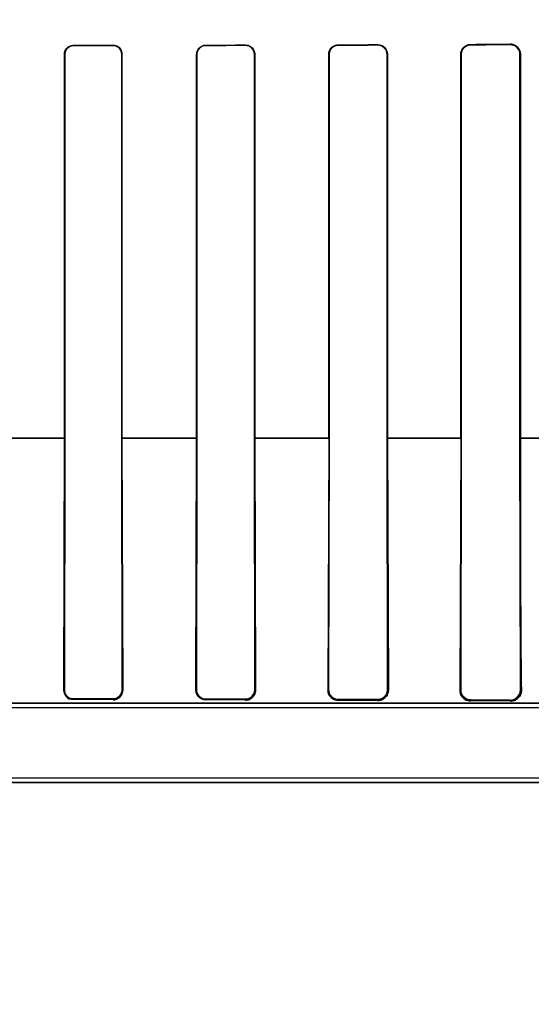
# Model space of a CAD drawing. Header units: millimetres. Extents: x 0 to 297, y 0 to 210.
# Tile 122 of 256: x 56.538 to 56.673, y 157.012 to 157.272. Entities that reach past the tile are written whole.
import ezdxf

# ---------------------------------------------------------------- set-up
doc = ezdxf.new("R2010")
doc.units = ezdxf.units.MM
doc.header["$LTSCALE"] = 16.335
doc.layers.get('0').update_dxf_attribs({"linetype": 'CONTINUOUS'})
for name, color, linetype in [('AXES_REF', 7, 'CONTINUOUS'), ('INTFCLR_1', 7, 'CONTINUOUS'), ('INTFCLR_72935', 7, 'CONTINUOUS')]:
    doc.layers.add(name, color=color, linetype=linetype)

msp = doc.modelspace()

# ---------------------------------------------------------------- linework, layer by layer
at = {"color": 7, "linetype": 'Continuous'}
for radius in [6.787079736, 6.7865, 6.743039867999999]:
    msp.add_circle((57.4637311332, 154.7114782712), radius, dxfattribs=at)
for radius, start, end in [(6.72, 278.2771290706, 261.7228709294), (6.874, 143.2753922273, 36.7246077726)]:
    msp.add_arc((57.4637311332, 154.7114782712), radius, start, end, dxfattribs=at)
at = {"layer": 'AXES_REF', "color": 9, "linetype": 'Continuous'}
for radius in [6.191158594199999, 4.150003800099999]:
    msp.add_circle((57.4637311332, 154.7114782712), radius, dxfattribs=at)
at = {"layer": 'AXES_REF', "color": 7, "linetype": 'Continuous'}
msp.add_arc((57.4637311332, 154.7114782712), 6.874, 143.2753924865, 270, dxfattribs=at)
at = {"layer": 'INTFCLR_1', "color": 9, "linetype": 'Continuous'}
for p, q in [((56.5517854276, 157.2653100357), (56.5517854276, 157.2652298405)), ((56.5622854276, 157.2652462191), (56.5622854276, 157.2653275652)), ((56.5867854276, 157.2653743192), (56.5867854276, 157.2652897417)), ((56.5972854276, 157.2653108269), (56.5972854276, 157.2653970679)), ((56.6217854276, 157.2654572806), (56.6217854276, 157.2653663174)), ((56.6322854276, 157.2653930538), (56.6322854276, 157.2654864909)), ((56.6567854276, 157.2655640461), (56.6567854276, 157.2654633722)), ((56.6672854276, 157.2654973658), (56.6672854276, 157.2656019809)), ((56.5495272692, 157.2629683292), (56.5494474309, 157.2629683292)), ((56.5646488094, 157.2629683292), (56.5645670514, 157.2629683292)), ((56.5844684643, 157.2629683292), (56.5843844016, 157.2629683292)), ((56.5997196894, 157.2629683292), (56.5996328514, 157.2629683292)), ((56.61939327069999, 157.2629683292), (56.6193030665, 157.2629683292)), ((56.6348109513, 157.2629683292), (56.63471661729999, 157.2629683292)), ((56.6542980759, 157.2629683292), (56.6541985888, 157.2629683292)), ((56.6699291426, 157.2629683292), (56.6698230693, 157.2629683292)), ((56.5495284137, 157.1614668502), (56.5295162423, 157.1614668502)), ((56.5844718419, 157.1614668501), (56.56457018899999, 157.1614668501)), ((56.6193927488, 157.1614668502), (56.5996341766, 157.1614668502)), ((56.6542988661, 157.1614668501), (56.6347166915, 157.1614668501)), ((56.6891757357, 157.1614668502), (56.6698231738, 157.1614668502)), ((56.5492605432, 157.0949683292), (56.5494172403, 157.0949683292)), ((56.5646797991, 157.0949683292), (56.5648414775, 157.0949683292)), ((56.5841846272, 157.0949683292), (56.5843524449, 157.0949683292)), ((56.599752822, 157.0949683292), (56.5999282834, 157.0949683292)), ((56.6190833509, 157.0949683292), (56.61926849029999, 157.0949683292)), ((56.6348473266, 157.0949683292), (56.6350450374, 157.0949683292)), ((56.6539452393, 157.0949683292), (56.6541599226, 157.0949683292)), ((56.6699708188, 157.0949683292), (56.6702098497, 157.0949683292)), ((56.5272220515, 157.0914683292), (56.69462183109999, 157.0914683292)), ((56.5517854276, 157.0925860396), (56.5517854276, 157.0923966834)), ((56.5622854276, 157.09237415), (56.5622854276, 157.0925677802)), ((56.5867854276, 157.0925189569), (56.5867854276, 157.0923128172)), ((56.5972854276, 157.0922822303), (56.5972854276, 157.0924951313)), ((56.6217854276, 157.092431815), (56.6217854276, 157.092198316)), ((56.6322854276, 157.0921556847), (56.6322854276, 157.09240095)), ((56.6567854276, 157.09231843), (56.6567854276, 157.0920335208)), ((56.6672854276, 157.0919666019), (56.6672854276, 157.0922777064)), ((56.1044496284, 157.0704683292), (56.6946212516, 157.0704683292))]:
    msp.add_line(p, q, dxfattribs=at)
at = {"layer": 'INTFCLR_1', "color": 6, "linetype": 'Continuous'}
for p, q in [((56.5494474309, 157.1614683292), (56.5494474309, 157.2629683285)), ((56.5495272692, 157.1614683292), (56.5495272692, 157.262968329)), ((56.5645670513, 157.262968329), (56.5645670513, 157.1614683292)), ((56.5646488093, 157.2629683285), (56.5646488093, 157.1614683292)), ((56.5843844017, 157.1614683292), (56.5843844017, 157.2629683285)), ((56.5844684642, 157.1614683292), (56.5844684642, 157.262968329)), ((56.5996328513, 157.262968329), (56.5996328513, 157.1614683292)), ((56.5997196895, 157.2629683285), (56.5997196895, 157.1614683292)), ((56.6193030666, 157.1614683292), (56.6193030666, 157.2629683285)), ((56.6193932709, 157.1614683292), (56.6193932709, 157.262968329)), ((56.6347166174, 157.262968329), (56.6347166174, 157.1614683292)), ((56.6348109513, 157.2629683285), (56.6348109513, 157.1614683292)), ((56.6541985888, 157.1614683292), (56.6541985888, 157.2629683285)), ((56.654298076, 157.1614683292), (56.654298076, 157.262968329)), ((56.6698230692, 157.262968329), (56.6698230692, 157.1614683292)), ((56.6699291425, 157.2629683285), (56.6699291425, 157.1614683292)), ((56.5492605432, 157.0949683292), (56.5494474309, 157.1614683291)), ((56.5494172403, 157.0949683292), (56.5495272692, 157.1614683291)), ((56.5645670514, 157.1614683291), (56.5646797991, 157.0949683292)), ((56.5646488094, 157.1614683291), (56.5648414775, 157.0949683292)), ((56.5841846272, 157.0949683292), (56.5843844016, 157.1614683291)), ((56.5843524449, 157.0949683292), (56.5844684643, 157.1614683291)), ((56.5996328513, 157.1614683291), (56.599752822, 157.0949683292)), ((56.5997196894, 157.1614683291), (56.5999282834, 157.0949683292)), ((56.6193030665, 157.1614683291), (56.6190833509, 157.0949683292)), ((56.61926849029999, 157.0949683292), (56.61939327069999, 157.1614683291)), ((56.63471661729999, 157.1614683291), (56.6348473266, 157.0949683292)), ((56.6348109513, 157.1614683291), (56.6350450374, 157.0949683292)), ((56.6541985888, 157.1614683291), (56.6539452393, 157.0949683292)), ((56.6541599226, 157.0949683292), (56.6542980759, 157.1614683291)), ((56.6698230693, 157.1614683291), (56.6699708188, 157.0949683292)), ((56.5622854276, 157.0925677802), (56.5517854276, 157.0925860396)), ((56.5622854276, 157.09237415), (56.5517854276, 157.0923966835)), ((56.5972854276, 157.0924951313), (56.5867854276, 157.0925189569)), ((56.5972854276, 157.0922822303), (56.5867854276, 157.0923128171)), ((56.6322854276, 157.09240095), (56.6217854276, 157.092431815)), ((56.6322854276, 157.0921556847), (56.6217854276, 157.092198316)), ((56.6672854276, 157.0922777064), (56.6567854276, 157.09231843)), ((56.6672854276, 157.0919666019), (56.6567854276, 157.0920335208)), ((56.7022854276, 157.0902340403), (56.5272219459, 157.0902340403)), ((56.104449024, 157.0717026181), (56.69462183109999, 157.0717026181))]:
    msp.add_line(p, q, dxfattribs=at)
at = {"layer": 'INTFCLR_1', "color": 7, "linetype": 'Continuous'}
for points in [[(56.6681572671, 157.26545698), (56.668067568, 157.2654862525), (56.6679758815, 157.2655125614), (56.667882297, 157.2655357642), (56.6677869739, 157.2655557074), (56.66768995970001, 157.2655722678), (56.6675911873, 157.2655853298), (56.6674907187, 157.2655947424), (56.6673887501, 157.2656003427), (56.6672854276, 157.2656019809)], [(56.5841846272, 157.0949683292), (56.5841854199, 157.094861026), (56.5841905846, 157.0947541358), (56.5842000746, 157.094647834), (56.584213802, 157.0945425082), (56.5842317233, 157.0944381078), (56.5842539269, 157.0943341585), (56.5842804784, 157.0942306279), (56.5843113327, 157.0941279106), (56.5843464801, 157.0940261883)], [(56.5845141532, 157.0940843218), (56.5844791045, 157.0941818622), (56.584448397, 157.0942802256), (56.5844220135, 157.0943792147), (56.5843998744, 157.0944789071), (56.5843820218, 157.0945788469), (56.5843685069, 157.0946780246), (56.5843591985, 157.0947759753), (56.5843538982, 157.0948727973), (56.5843524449, 157.0949683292)], [(56.6349272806, 157.0941235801), (56.634954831, 157.0942214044), (56.6349784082, 157.0943184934), (56.6349981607, 157.094414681), (56.6350142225, 157.094509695), (56.6350267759, 157.0946035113), (56.6350360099, 157.0946963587), (56.6350420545, 157.0947882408), (56.6350450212, 157.0948789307), (56.6350450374, 157.0949683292)]]:
    msp.add_lwpolyline(points, dxfattribs=at)
at = {"layer": 'INTFCLR_1', "color": 6, "linetype": 'Continuous'}
msp.add_arc((56.6672959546, 157.0949525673), 0.0026748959, 269.7745119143, 0.337616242, dxfattribs=at)
for major_axis, ratio, start_param, end_param in [((0.3650864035, 0), 0.0034906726, -1.140627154, -1.1087454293), ((0.3860864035, 0), 0.0034906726, -1.165444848, -1.1356558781), ((0.3650864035, 0), 0.0034906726, -1.0322457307, -0.9983944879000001), ((0.3860864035, 0), 0.0034906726, -1.0644388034, -1.0330623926), ((0.3650864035, 0), 0.0034906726, -0.9162996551, -0.8795209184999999), ((0.3860864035, 0), 0.0034906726, -0.9573995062, -0.9237350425), ((0.3650864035, 0), 0.0034906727, -0.7888979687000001, -0.7475038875), ((0.3860864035, 0), 0.0034906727, -0.8415583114, -0.8044638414)]:
    msp.add_ellipse((56.3995354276, 157.2664683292), major_axis=major_axis, ratio=ratio, start_param=start_param, end_param=end_param, dxfattribs=at)
for points, knots in [([(56.5494474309, 157.2629683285), (56.5494474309, 157.2634841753), (56.5498553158, 157.2647119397), (56.5511094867, 157.2653089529), (56.5517854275, 157.2653100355)], [0, 0, 0, 0, 0.4328341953, 1, 1, 1, 1]), ([(56.5495272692, 157.262968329), (56.5495272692, 157.2634685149), (56.5499233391, 157.2646547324), (56.5511344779, 157.2652288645), (56.5517854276, 157.2652298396)], [0, 0, 0, 0, 0.4345148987, 1, 1, 1, 1]), ([(56.5622854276, 157.2653275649), (56.5628480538, 157.2653285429), (56.5640970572, 157.2648721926), (56.5646488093, 157.2636103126), (56.5646488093, 157.2629683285)], [0, 0, 0, 0, 0.4670610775, 1, 1, 1, 1]), ([(56.5622854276, 157.2652462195), (56.5627450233, 157.2652469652), (56.56393331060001, 157.2648962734), (56.5645670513, 157.2636678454), (56.5645670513, 157.262968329)], [0, 0, 0, 0, 0.3965069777, 1, 1, 1, 1]), ([(56.5843844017, 157.2629683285), (56.5843844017, 157.2634873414), (56.5847917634, 157.2647460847), (56.5860808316, 157.2653728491), (56.5867854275, 157.2653743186)], [0, 0, 0, 0, 0.4241651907, 1, 1, 1, 1]), ([(56.5844684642, 157.262968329), (56.5844684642, 157.2634724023), (56.5848650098, 157.2646877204), (56.5861086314, 157.2652884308), (56.58678542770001, 157.265289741)], [0, 0, 0, 0, 0.4268657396, 1, 1, 1, 1]), ([(56.5972854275, 157.2653970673), (56.5977366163, 157.2653980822), (56.5989954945, 157.2650641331), (56.5997196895, 157.2637504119), (56.5997196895, 157.2629683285)], [0, 0, 0, 0, 0.3658474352, 1, 1, 1, 1]), ([(56.5972854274, 157.2653108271), (56.597852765, 157.2653120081), (56.5990949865, 157.2648493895), (56.5996328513, 157.2635974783), (56.5996328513, 157.262968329)], [0, 0, 0, 0, 0.4741700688, 1, 1, 1, 1]), ([(56.6193030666, 157.2629683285), (56.6193030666, 157.2634903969), (56.6197088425, 157.2647888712), (56.6210429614, 157.2654552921), (56.6217854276, 157.2654572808)], [0, 0, 0, 0, 0.4128533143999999, 1, 1, 1, 1]), ([(56.6193932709, 157.262968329), (56.6193932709, 157.263476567), (56.6197897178, 157.2647288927), (56.621074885, 157.2653645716), (56.6217854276, 157.2653663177)], [0, 0, 0, 0, 0.4170045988, 1, 1, 1, 1]), ([(56.6322854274, 157.2654864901), (56.6327712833, 157.2654878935), (56.6340814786, 157.2651245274), (56.6348109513, 157.2637631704), (56.6348109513, 157.2629683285)], [0, 0, 0, 0, 0.3793691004, 1, 1, 1, 1]), ([(56.6322854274, 157.2653930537), (56.63274615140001, 157.2653942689), (56.63400578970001, 157.2650511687), (56.6347166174, 157.263740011), (56.6347166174, 157.262968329)], [0, 0, 0, 0, 0.3738418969, 1, 1, 1, 1]), ([(56.6541985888, 157.2629683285), (56.6541985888, 157.2634863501), (56.6545928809, 157.2648349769), (56.6559867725, 157.2655612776), (56.6567854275, 157.265564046)], [0, 0, 0, 0, 0.3934297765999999, 1, 1, 1, 1]), ([(56.654298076, 157.262968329), (56.654298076, 157.2634779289), (56.65469053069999, 157.2647762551), (56.6560285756, 157.2654610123), (56.65678542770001, 157.265463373)], [0, 0, 0, 0, 0.4023827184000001, 1, 1, 1, 1]), ([(56.6672854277, 157.2654973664), (56.66779266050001, 157.2654990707), (56.6691132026, 157.2651146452), (56.6698230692, 157.2637490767), (56.6698230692, 157.262968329)], [0, 0, 0, 0, 0.3938216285, 1, 1, 1, 1]), ([(56.6699291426, 157.1614683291), (56.6699291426, 157.1600705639), (56.66992958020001, 157.1572748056), (56.6699315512, 157.1530845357), (56.669934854, 157.1489025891), (56.6699395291, 157.1447307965), (56.6699456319, 157.1405687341), (56.6699532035, 157.1364379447), (56.6699623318, 157.132338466), (56.6699729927, 157.1283235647), (56.6699853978, 157.1243555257), (56.6699995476, 157.1204838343), (56.67001574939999, 157.1166858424), (56.6700340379, 157.1130112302), (56.67005471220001, 157.1094676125), (56.6700780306, 157.1060869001), (56.67010430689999, 157.1029060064), (56.670133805, 157.0999819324), (56.6701671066, 157.0973611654), (56.6701942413, 157.0957285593), (56.6702098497, 157.0949683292)], [0, 0, 0, 0, 0.0630559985, 0.1261222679, 0.1890315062, 0.2517120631, 0.3143203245, 0.3767906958, 0.438060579, 0.4992564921, 0.5579115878, 0.6170676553, 0.6739174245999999, 0.7292481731, 0.7828388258, 0.8337798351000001, 0.8817624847, 0.9263401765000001, 0.9656972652, 1, 1, 1, 1]), ([(56.5517854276, 157.0925860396), (56.55132411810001, 157.0925868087), (56.5500907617, 157.0929382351), (56.5494141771, 157.0942231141), (56.5494172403, 157.0949683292)], [0, 0, 0, 0, 0.3823440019, 1, 1, 1, 1]), ([(56.5646797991, 157.0949683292), (56.56468181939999, 157.0944898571), (56.56432084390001, 157.0932393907), (56.5630261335, 157.0925664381), (56.5622854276, 157.0925677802)], [0, 0, 0, 0, 0.3924563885, 1, 1, 1, 1]), ([(56.599752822, 157.0949683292), (56.5997549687, 157.0944937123), (56.5994020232, 157.0932092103), (56.5980657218, 157.0924932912), (56.5972854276, 157.0924951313)], [0, 0, 0, 0, 0.3782093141, 1, 1, 1, 1]), ([(56.6217854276, 157.092431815), (56.6212437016, 157.0924333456), (56.61992129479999, 157.0928617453), (56.6192649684, 157.0942233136), (56.61926849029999, 157.0949683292)], [0, 0, 0, 0, 0.4210042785, 1, 1, 1, 1]), ([(56.6348473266, 157.0949683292), (56.6348497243, 157.0944870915), (56.6344952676, 157.0931558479), (56.6331062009, 157.0923984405), (56.6322854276, 157.09240095)], [0, 0, 0, 0, 0.3696128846, 1, 1, 1, 1]), ([(56.6539452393, 157.0949683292), (56.6539357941, 157.0944354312), (56.6542115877, 157.0934126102), (56.6553053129, 157.0923172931), (56.6562850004, 157.0920364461), (56.6567854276, 157.0920335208)], [0, 0, 0, 0, 0.3563260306, 0.6654326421, 1, 1, 1, 1]), ([(56.6567854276, 157.09231843), (56.65628085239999, 157.0923203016), (56.65491387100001, 157.0927054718), (56.6541554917, 157.0941337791), (56.6541599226, 157.0949683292)], [0, 0, 0, 0, 0.3767928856, 1, 1, 1, 1])]:
    msp.add_open_spline(points, degree=3, knots=knots, dxfattribs=at)
at = {"layer": 'INTFCLR_1', "color": 7, "linetype": 'Continuous'}
for points, knots in [([(56.6672854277, 157.2656019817), (56.6678244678, 157.2655984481), (56.6692007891, 157.2651973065), (56.6699347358, 157.263771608), (56.6699291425, 157.2629683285)], [0, 0, 0, 0, 0.4015729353, 1, 1, 1, 1]), ([(56.6699291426, 157.2629683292), (56.6699291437, 157.2634406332), (56.6696353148, 157.2645280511), (56.6687204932, 157.2652619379), (56.6681572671, 157.26545698)], [0, 0, 0, 0, 0.4420893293, 1, 1, 1, 1]), ([(56.5517854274, 157.0923966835), (56.5513301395, 157.0924000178), (56.5500107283, 157.0927400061), (56.5492672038, 157.0941318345), (56.5492605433, 157.0949683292)], [0, 0, 0, 0, 0.3524482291, 1, 1, 1, 1]), ([(56.56484147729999, 157.0949683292), (56.56484314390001, 157.0945160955), (56.5645361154, 157.0931838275), (56.5631380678, 157.0923747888), (56.5622854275, 157.09237415)], [0, 0, 0, 0, 0.3465741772, 1, 1, 1, 1]), ([(56.5867854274, 157.0923128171), (56.5863234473, 157.0923171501), (56.584964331, 157.0926613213), (56.58419261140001, 157.0940987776), (56.5841846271, 157.0949683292)], [0, 0, 0, 0, 0.3469543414, 1, 1, 1, 1]), ([(56.5867862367, 157.0925192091), (56.5863092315, 157.0925193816), (56.58504115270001, 157.0928847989), (56.5843496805, 157.0942049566), (56.5843535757, 157.0949680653)], [0, 0, 0, 0, 0.3846432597, 1, 1, 1, 1]), ([(56.5867854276, 157.0925189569), (56.5863086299, 157.0925199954), (56.5853241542, 157.0928182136), (56.5846881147, 157.0936306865), (56.5845141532, 157.0940843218)], [0, 0, 0, 0, 0.4953001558, 1, 1, 1, 1]), ([(56.5999282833, 157.0949683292), (56.5999308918, 157.0945151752), (56.5997036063, 157.0935809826), (56.5987003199, 157.0925407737), (56.5977529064, 157.0922826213), (56.5972854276, 157.0922822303)], [0, 0, 0, 0, 0.3279683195, 0.6616696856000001, 1, 1, 1, 1]), ([(56.6217854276, 157.092198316), (56.6213150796, 157.0922040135), (56.6203392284, 157.0924684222), (56.61930438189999, 157.0935445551), (56.6190881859, 157.0945113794), (56.6190833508, 157.0949683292)], [0, 0, 0, 0, 0.3317965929, 0.6776604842, 1, 1, 1, 1]), ([(56.6350450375, 157.0949683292), (56.6350490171, 157.0945012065), (56.63482310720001, 157.0935538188), (56.633804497, 157.0924482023), (56.632803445, 157.0921558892), (56.6322854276, 157.0921556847)], [0, 0, 0, 0, 0.3232704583, 0.6415210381, 1, 1, 1, 1]), ([(56.6702098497, 157.0949683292), (56.6702167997, 157.0944712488), (56.6699849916, 157.0934876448), (56.6689293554, 157.0922994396), (56.667861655, 157.0919641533), (56.6672854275, 157.0919666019)], [0, 0, 0, 0, 0.3234063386, 0.6251328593, 1, 1, 1, 1])]:
    msp.add_open_spline(points, degree=3, knots=knots, dxfattribs=at)
for points in [[(56.5492605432, 157.0949683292), (56.5492534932, 157.0943996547), (56.5494593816, 157.0937994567), (56.5498131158, 157.0933541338)], [(56.5498131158, 157.0933541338), (56.5500908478, 157.0930046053), (56.55044690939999, 157.0925633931), (56.5508933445, 157.0925623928)], [(56.56439138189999, 157.0934842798), (56.5646837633, 157.0939105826), (56.5648479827, 157.0944514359), (56.5648414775, 157.0949683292)], [(56.5994694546, 157.0934397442), (56.5997683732, 157.0938798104), (56.5999356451, 157.0944363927), (56.5999282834, 157.0949683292)], [(56.6190833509, 157.0949683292), (56.61907514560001, 157.0944239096), (56.6191341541, 157.0937558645), (56.6195483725, 157.0934024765)], [(56.6696733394, 157.0932109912), (56.6699395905, 157.0935899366), (56.6701921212, 157.0940406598), (56.6701825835, 157.0945036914)], [(56.5622854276, 157.09237415), (56.5627508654, 157.0923731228), (56.5633652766, 157.0923719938), (56.5636285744, 157.0927558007)], [(56.5972854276, 157.0922822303), (56.59776005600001, 157.0922807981), (56.5983899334, 157.0922732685), (56.5986566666, 157.0926658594)], [(56.6200436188, 157.092846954), (56.6203926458, 157.0925492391), (56.6208239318, 157.0922498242), (56.6212826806, 157.0922479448)]]:
    msp.add_open_spline(points, degree=3, dxfattribs=at)
at = {"layer": 'INTFCLR_72935', "color": 9, "linetype": 'Continuous'}
for p, q in [((56.5517854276, 157.2652298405), (56.5517854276, 157.2653100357)), ((56.5622854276, 157.2653275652), (56.5622854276, 157.2652462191)), ((56.5867854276, 157.2652897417), (56.5867854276, 157.2653743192)), ((56.5972854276, 157.2653970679), (56.5972854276, 157.2653108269)), ((56.6217854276, 157.2653663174), (56.6217854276, 157.2654572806)), ((56.6322854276, 157.2654864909), (56.6322854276, 157.2653930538)), ((56.6567854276, 157.2654633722), (56.6567854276, 157.2655640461)), ((56.6672854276, 157.2656019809), (56.6672854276, 157.2654973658)), ((56.5494474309, 157.2629683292), (56.5495272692, 157.2629683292)), ((56.5645670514, 157.2629683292), (56.5646488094, 157.2629683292)), ((56.5843844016, 157.2629683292), (56.5844684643, 157.2629683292)), ((56.5996328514, 157.2629683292), (56.5997196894, 157.2629683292)), ((56.6193030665, 157.2629683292), (56.61939327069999, 157.2629683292)), ((56.63471661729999, 157.2629683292), (56.6348109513, 157.2629683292)), ((56.6541985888, 157.2629683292), (56.6542980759, 157.2629683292)), ((56.6698230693, 157.2629683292), (56.6699291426, 157.2629683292)), ((56.5295163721, 157.1614668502), (56.5495275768, 157.1614668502)), ((56.5645693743, 157.1614668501), (56.5844721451, 157.1614668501)), ((56.5996351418, 157.1614668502), (56.61939291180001, 157.1614668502)), ((56.6347163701, 157.1614668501), (56.6542988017, 157.1614668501)), ((56.6698235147, 157.1614668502), (56.6891758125, 157.1614668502)), ((56.5494172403, 157.0949683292), (56.5492605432, 157.0949683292)), ((56.5648414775, 157.0949683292), (56.5646797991, 157.0949683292)), ((56.5843524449, 157.0949683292), (56.5841846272, 157.0949683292)), ((56.5999282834, 157.0949683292), (56.599752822, 157.0949683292)), ((56.61926849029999, 157.0949683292), (56.6190833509, 157.0949683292)), ((56.6350450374, 157.0949683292), (56.6348473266, 157.0949683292)), ((56.6541599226, 157.0949683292), (56.6539452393, 157.0949683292)), ((56.6702098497, 157.0949683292), (56.6699708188, 157.0949683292)), ((56.69462183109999, 157.0914683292), (56.5272219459, 157.0914683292)), ((56.5517854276, 157.0923966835), (56.5517854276, 157.0925860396)), ((56.5622854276, 157.0925677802), (56.5622854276, 157.09237415)), ((56.5867854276, 157.0923128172), (56.5867854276, 157.0925189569)), ((56.5972854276, 157.0924951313), (56.5972854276, 157.0922822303)), ((56.6217854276, 157.092198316), (56.6217854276, 157.092431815)), ((56.6322854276, 157.09240095), (56.6322854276, 157.0921556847)), ((56.6567854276, 157.0920335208), (56.6567854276, 157.09231843)), ((56.6672854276, 157.0922777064), (56.6672854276, 157.0919666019)), ((56.6946212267, 157.0704683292), (56.1044496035, 157.0704683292))]:
    msp.add_line(p, q, dxfattribs=at)
at = {"layer": 'INTFCLR_72935', "color": 6, "linetype": 'Continuous'}
for p, q in [((56.549447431, 157.2629683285), (56.549447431, 157.1614683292)), ((56.549527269, 157.262968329), (56.549527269, 157.1614683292)), ((56.5645670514, 157.1614683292), (56.5645670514, 157.262968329)), ((56.5646488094, 157.1614683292), (56.5646488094, 157.2629683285)), ((56.5843844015, 157.2629683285), (56.5843844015, 157.1614683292)), ((56.5844684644, 157.262968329), (56.5844684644, 157.1614683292)), ((56.5996328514, 157.1614683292), (56.5996328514, 157.262968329)), ((56.5997196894, 157.1614683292), (56.5997196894, 157.2629683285)), ((56.6193030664, 157.2629683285), (56.6193030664, 157.1614683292)), ((56.61939327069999, 157.262968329), (56.61939327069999, 157.1614683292)), ((56.6347166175, 157.1614683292), (56.6347166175, 157.262968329)), ((56.63481095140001, 157.1614683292), (56.63481095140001, 157.2629683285)), ((56.6541985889, 157.2629683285), (56.6541985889, 157.1614683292)), ((56.6542980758, 157.262968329), (56.6542980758, 157.1614683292)), ((56.6698230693, 157.1614683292), (56.6698230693, 157.262968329)), ((56.6699291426, 157.1614683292), (56.6699291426, 157.2629683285)), ((56.5492605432, 157.0949683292), (56.5494474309, 157.1614683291)), ((56.5495272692, 157.1614683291), (56.5494172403, 157.0949683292)), ((56.5646797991, 157.0949683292), (56.5645670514, 157.1614683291)), ((56.5646488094, 157.1614683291), (56.5648414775, 157.0949683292)), ((56.5841846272, 157.0949683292), (56.5843844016, 157.1614683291)), ((56.5844684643, 157.1614683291), (56.5843524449, 157.0949683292)), ((56.599752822, 157.0949683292), (56.5996328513, 157.1614683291)), ((56.5997196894, 157.1614683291), (56.5999282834, 157.0949683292)), ((56.6193030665, 157.1614683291), (56.6190833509, 157.0949683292)), ((56.61939327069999, 157.1614683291), (56.61926849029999, 157.0949683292)), ((56.6348473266, 157.0949683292), (56.63471661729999, 157.1614683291)), ((56.6348109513, 157.1614683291), (56.6350450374, 157.0949683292)), ((56.6541985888, 157.1614683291), (56.6539452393, 157.0949683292)), ((56.6542980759, 157.1614683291), (56.6541599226, 157.0949683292)), ((56.6699708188, 157.0949683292), (56.6698230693, 157.1614683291)), ((56.5517854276, 157.0925860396), (56.5622854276, 157.0925677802)), ((56.5622854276, 157.09237415), (56.5517854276, 157.0923966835)), ((56.5867854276, 157.0925189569), (56.5972854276, 157.0924951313)), ((56.5972854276, 157.0922822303), (56.5867854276, 157.0923128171)), ((56.6217854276, 157.092431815), (56.6322854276, 157.09240095)), ((56.6322854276, 157.0921556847), (56.6217854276, 157.092198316)), ((56.6567854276, 157.09231843), (56.6672854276, 157.0922777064)), ((56.6672854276, 157.0919666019), (56.6567854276, 157.0920335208)), ((56.7022854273, 157.0902340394), (56.5239189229, 157.0902340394)), ((56.1044490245, 157.0717026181), (56.6946218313, 157.0717026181))]:
    msp.add_line(p, q, dxfattribs=at)
at = {"layer": 'INTFCLR_72935', "color": 7, "linetype": 'Continuous'}
for points in [[(56.5844633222, 157.0937566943), (56.58441024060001, 157.0938690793), (56.58436076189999, 157.0939883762), (56.5843156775, 157.094114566), (56.5842754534, 157.0942489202), (56.584241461, 157.0943899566), (56.5842152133, 157.0945332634), (56.58419702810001, 157.0946770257), (56.5841867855, 157.0948221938), (56.5841846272, 157.0949683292)], [(56.5843524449, 157.0949683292), (56.584353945, 157.0948714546), (56.5843593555, 157.0947738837), (56.5843687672, 157.0946757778), (56.5843822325, 157.0945775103), (56.5843998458, 157.0944790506), (56.5844218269, 157.0943799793), (56.584448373, 157.0942803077), (56.5844795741, 157.0941804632), (56.5845155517, 157.094080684)], [(56.6350450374, 157.0949683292), (56.6350450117, 157.0948783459), (56.63504200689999, 157.0947872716), (56.6350359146, 157.0946952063), (56.63502665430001, 157.0946024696), (56.6350141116, 157.0945089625), (56.6349980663, 157.0944141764), (56.6349783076, 157.0943180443), (56.6349547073, 157.0942209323), (56.6349271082, 157.0941230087)]]:
    msp.add_lwpolyline(points, dxfattribs=at)
at = {"layer": 'INTFCLR_72935', "color": 6, "linetype": 'Continuous'}
for major_axis, ratio, start_param, end_param in [((0.3650864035, 0), 0.0034906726, -1.140627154, -1.1087454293), ((0.3860864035, 0), 0.0034906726, -1.165444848, -1.1356558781), ((0.3650864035, 0), 0.0034906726, -1.0322457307, -0.9983944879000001), ((0.3860864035, 0), 0.0034906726, -1.0644388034, -1.0330623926), ((0.3650864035, 0), 0.0034906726, -0.9162996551, -0.8795209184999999), ((0.3860864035, 0), 0.0034906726, -0.9573995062, -0.9237350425), ((0.3650864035, 0), 0.0034906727, -0.7888979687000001, -0.7475038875), ((0.3860864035, 0), 0.0034906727, -0.8415583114, -0.8044638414)]:
    msp.add_ellipse((56.3995354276, 157.2664683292), major_axis=major_axis, ratio=ratio, start_param=start_param, end_param=end_param, dxfattribs=at)
for points, knots in [([(56.549447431, 157.2629683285), (56.549447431, 157.2634886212), (56.5498596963, 157.2647175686), (56.5511136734, 157.2653089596), (56.5517854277, 157.2653100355)], [0, 0, 0, 0, 0.4364696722, 1, 1, 1, 1]), ([(56.5517854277, 157.2652298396), (56.5513249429, 157.2652291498), (56.5501473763, 157.2648737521), (56.549527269, 157.2636568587), (56.549527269, 157.262968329)], [0, 0, 0, 0, 0.4007652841, 1, 1, 1, 1]), ([(56.5645670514, 157.262968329), (56.5645670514, 157.263475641), (56.56416413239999, 157.2646736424), (56.56293993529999, 157.2652472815), (56.5622854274, 157.2652462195)], [0, 0, 0, 0, 0.4366525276, 1, 1, 1, 1]), ([(56.5646488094, 157.2629683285), (56.5646488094, 157.2634847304), (56.5642407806, 157.2647234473), (56.5629719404, 157.2653287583), (56.5622854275, 157.2653275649)], [0, 0, 0, 0, 0.4292917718, 1, 1, 1, 1]), ([(56.5843844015, 157.2629683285), (56.5843844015, 157.2634895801), (56.5847935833, 157.264749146), (56.5860828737, 157.2653728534), (56.5867854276, 157.2653743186)], [0, 0, 0, 0, 0.4259263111, 1, 1, 1, 1]), ([(56.5867854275, 157.265289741), (56.5863028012, 157.2652888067), (56.5850924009, 157.2649131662), (56.5844684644, 157.2636654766), (56.5844684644, 157.262968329)], [0, 0, 0, 0, 0.4090841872, 1, 1, 1, 1]), ([(56.5972854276, 157.2653970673), (56.5977498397, 157.2653981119), (56.5990119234, 157.265051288), (56.5997196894, 157.2637383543), (56.5997196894, 157.2629683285)], [0, 0, 0, 0, 0.3762139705, 1, 1, 1, 1]), ([(56.5996328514, 157.262968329), (56.5996328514, 157.2634779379), (56.5992314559, 157.2647077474), (56.5979703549, 157.2653122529), (56.5972854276, 157.2653108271)], [0, 0, 0, 0, 0.4266160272, 1, 1, 1, 1]), ([(56.6193030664, 157.2629683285), (56.6193030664, 157.2634888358), (56.6197064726, 157.264787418), (56.6210413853, 157.2654552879), (56.6217854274, 157.2654572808)], [0, 0, 0, 0, 0.4116139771, 1, 1, 1, 1]), ([(56.6217854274, 157.2653663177), (56.6213250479, 157.2653651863), (56.6200836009, 157.26501571), (56.61939327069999, 157.263723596), (56.61939327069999, 157.262968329)], [0, 0, 0, 0, 0.3787123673, 1, 1, 1, 1]), ([(56.6322854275, 157.2654864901), (56.6327820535, 157.2654879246), (56.6340947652, 157.2651137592), (56.63481095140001, 157.2637532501), (56.63481095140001, 157.2629683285)], [0, 0, 0, 0, 0.3875214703, 1, 1, 1, 1]), ([(56.6347166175, 157.262968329), (56.6347166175, 157.2634771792), (56.63432083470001, 157.2647466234), (56.6330124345, 157.2653949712), (56.6322854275, 157.2653930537)], [0, 0, 0, 0, 0.4117378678, 1, 1, 1, 1]), ([(56.6541985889, 157.2629683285), (56.6541985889, 157.2634838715), (56.654590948, 157.2648316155), (56.6559845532, 157.2655612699), (56.6567854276, 157.265564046)], [0, 0, 0, 0, 0.3916243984, 1, 1, 1, 1]), ([(56.6567854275, 157.265463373), (56.6562879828, 157.2654618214), (56.654992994, 157.2650787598), (56.6542980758, 157.2637366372), (56.6542980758, 157.262968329)], [0, 0, 0, 0, 0.3930041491, 1, 1, 1, 1]), ([(56.6699291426, 157.2629683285), (56.6699291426, 157.2634722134), (56.6695495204, 157.2648413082), (56.6681213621, 157.2656051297), (56.6672854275, 157.2656019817)], [0, 0, 0, 0, 0.3760825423, 1, 1, 1, 1]), ([(56.6698230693, 157.262968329), (56.6698230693, 157.2634738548), (56.6694363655, 157.2647929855), (56.66806782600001, 157.2654999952), (56.6672854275, 157.2654973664)], [0, 0, 0, 0, 0.3925107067, 1, 1, 1, 1]), ([(56.6699291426, 157.1614683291), (56.6699291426, 157.1600636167), (56.66992958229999, 157.1572561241), (56.6699315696, 157.1530503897), (56.6699349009, 157.148852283), (56.6699396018, 157.1446734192), (56.6699457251, 157.140512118), (56.6699533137, 157.1363838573), (56.6699624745, 157.1322787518), (56.669973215, 157.128245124), (56.66998572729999, 157.1242565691), (56.6700000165, 157.1203650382), (56.6700163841, 157.1165477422), (56.6700348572, 157.1128579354), (56.6700557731, 157.1092997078), (56.6700791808, 157.1059354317), (56.6701053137, 157.1027994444), (56.6701345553, 157.0999181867), (56.6701675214, 157.0973337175), (56.6701945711, 157.095712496), (56.6702098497, 157.0949683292)], [0, 0, 0, 0, 0.0633693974, 0.1266516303, 0.1897291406, 0.2527544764, 0.3151686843, 0.377453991, 0.4389889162, 0.5003586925, 0.5594196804, 0.6189215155, 0.6759146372, 0.731627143, 0.7853781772, 0.8364361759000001, 0.8834000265, 0.9268537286, 0.9664220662, 1, 1, 1, 1]), ([(56.5492605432, 157.0949683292), (56.5492547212, 157.0944842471), (56.5496022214, 157.0931584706), (56.5509754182, 157.0923983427), (56.5517854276, 157.0923966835)], [0, 0, 0, 0, 0.37408743, 1, 1, 1, 1]), ([(56.5494172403, 157.0949683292), (56.5494152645, 157.0944876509), (56.5497791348, 157.0932479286), (56.551058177, 157.0925872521), (56.5517854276, 157.0925860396)], [0, 0, 0, 0, 0.3979376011, 1, 1, 1, 1]), ([(56.5622854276, 157.0925677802), (56.5627863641, 157.0925668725), (56.5640409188, 157.09295459), (56.564682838, 157.0942485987), (56.5646797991, 157.0949683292)], [0, 0, 0, 0, 0.4103775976, 1, 1, 1, 1]), ([(56.5972854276, 157.0924951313), (56.5977505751, 157.0924940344), (56.5990321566, 157.0928405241), (56.59975639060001, 157.0941793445), (56.599752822, 157.0949683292)], [0, 0, 0, 0, 0.3708902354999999, 1, 1, 1, 1]), ([(56.61926849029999, 157.0949683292), (56.6192660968, 157.0944620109), (56.6196470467, 157.0931442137), (56.6210071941, 157.0924340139), (56.6217854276, 157.092431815)], [0, 0, 0, 0, 0.3941612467, 1, 1, 1, 1]), ([(56.6322854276, 157.09240095), (56.6327566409, 157.0923995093), (56.63408489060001, 157.0927468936), (56.6348514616, 157.0941384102), (56.6348473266, 157.0949683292)], [0, 0, 0, 0, 0.3621545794, 1, 1, 1, 1]), ([(56.6541599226, 157.0949683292), (56.6541567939, 157.0943790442), (56.6546178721, 157.0929899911), (56.656030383, 157.0923212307), (56.6567854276, 157.09231843)], [0, 0, 0, 0, 0.4383503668, 1, 1, 1, 1]), ([(56.6672854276, 157.0922777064), (56.6677620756, 157.0922757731), (56.6691508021, 157.0926219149), (56.6699759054, 157.0940826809), (56.6699708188, 157.0949683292)], [0, 0, 0, 0, 0.3498838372, 1, 1, 1, 1])]:
    msp.add_open_spline(points, degree=3, knots=knots, dxfattribs=at)
at = {"layer": 'INTFCLR_72935', "color": 7, "linetype": 'Continuous'}
for points, knots in [([(56.5622854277, 157.09237415), (56.5627466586, 157.0923752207), (56.5640800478, 157.0927159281), (56.5648442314, 157.0941234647), (56.5648414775, 157.0949683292)], [0, 0, 0, 0, 0.3531366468, 1, 1, 1, 1]), ([(56.5841846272, 157.0949683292), (56.5841888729, 157.0944748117), (56.5845197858, 157.0931070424), (56.5859447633, 157.0923202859), (56.5867854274, 157.0923128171)], [0, 0, 0, 0, 0.3699022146, 1, 1, 1, 1]), ([(56.5843540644, 157.0949673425), (56.5843517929, 157.09446998), (56.58472958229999, 157.0931962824), (56.58604276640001, 157.0925178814), (56.5867867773, 157.0925186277)], [0, 0, 0, 0, 0.4006573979, 1, 1, 1, 1]), ([(56.5845155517, 157.094080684), (56.5846865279, 157.093636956), (56.5853151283, 157.0928249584), (56.5862995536, 157.092520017), (56.5867854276, 157.0925189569)], [0, 0, 0, 0, 0.4946190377, 1, 1, 1, 1]), ([(56.5972854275, 157.0922822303), (56.5977692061, 157.0922830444), (56.5991506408, 157.0926426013), (56.5999330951, 157.0940998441), (56.5999282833, 157.0949683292)], [0, 0, 0, 0, 0.3577514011, 1, 1, 1, 1]), ([(56.6190833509, 157.0949683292), (56.6190886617, 157.0944407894), (56.61944127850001, 157.0930129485), (56.6209229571, 157.0922081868), (56.6217854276, 157.092198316)], [0, 0, 0, 0, 0.3795187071, 1, 1, 1, 1]), ([(56.6322854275, 157.0921556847), (56.6327434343, 157.0921557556), (56.6336803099, 157.0923946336), (56.6347726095, 157.0934289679), (56.6350494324, 157.0944435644), (56.6350450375, 157.0949683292)], [0, 0, 0, 0, 0.3169546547, 0.6368340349, 1, 1, 1, 1]), ([(56.6539452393, 157.0949683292), (56.6539524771, 157.0944579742), (56.6541851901, 157.0934599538), (56.65526116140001, 157.092335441), (56.65626354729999, 157.0920412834), (56.6567854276, 157.0920335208)], [0, 0, 0, 0, 0.3412138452, 0.6510769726, 1, 1, 1, 1]), ([(56.6672854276, 157.0919666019), (56.6677417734, 157.0919644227), (56.6686886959, 157.0921944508), (56.6698865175, 157.093245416), (56.6702183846, 157.0943633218), (56.6702098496, 157.0949683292)], [0, 0, 0, 0, 0.2969380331, 0.6062952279, 1, 1, 1, 1])]:
    msp.add_open_spline(points, degree=3, knots=knots, dxfattribs=at)
for points in [[(56.5643905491, 157.0934830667), (56.5641241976, 157.0930952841), (56.5637724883, 157.0925836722), (56.5633020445, 157.0925847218)], [(56.5648414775, 157.0949683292), (56.56484798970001, 157.0944509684), (56.5646834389, 157.0939095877), (56.5643905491, 157.0934830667)], [(56.5994678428, 157.0934373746), (56.5991992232, 157.093042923), (56.59884962, 157.0925141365), (56.59837239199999, 157.0925155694)], [(56.5999282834, 157.0949683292), (56.5999347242, 157.0945029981), (56.5998415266, 157.0940011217), (56.5995796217, 157.0936164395)], [(56.6200419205, 157.0928484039), (56.6196576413, 157.0931767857), (56.6191995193, 157.0936089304), (56.6192070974, 157.0941143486)], [(56.6546747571, 157.0929977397), (56.65436346, 157.0933486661), (56.6540156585, 157.0937765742), (56.6540241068, 157.0942455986)], [(56.6702098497, 157.0949683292), (56.67021970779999, 157.0944895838), (56.6701635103, 157.0939601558), (56.6698884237, 157.0935682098)], [(56.6217854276, 157.092198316), (56.6213076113, 157.0922002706), (56.6207687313, 157.0922758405), (56.620405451, 157.0925862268)], [(56.6567854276, 157.0920335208), (56.65630593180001, 157.0920364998), (56.65571534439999, 157.09205139), (56.65539705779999, 157.0924100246)]]:
    msp.add_open_spline(points, degree=3, dxfattribs=at)

doc.saveas('drawing.dxf')
